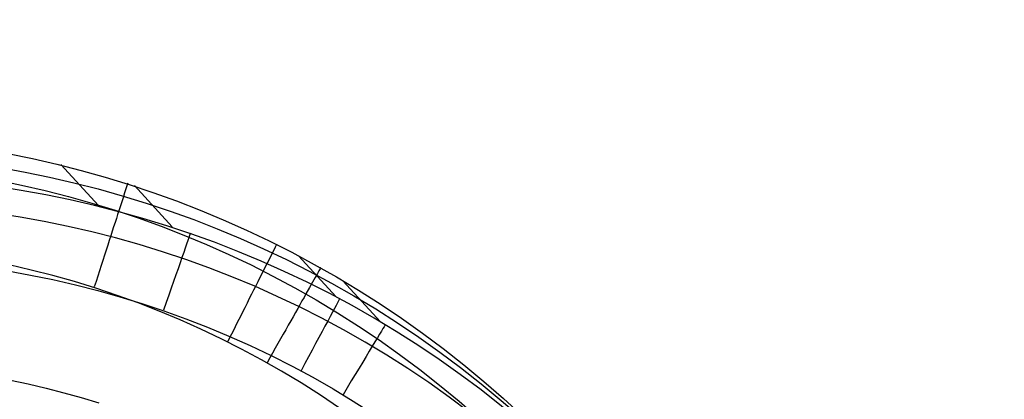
# Model space of a CAD drawing. Extents: x -274 to 274, y -220 to 276.
# Tile 84 of 164: x -202.56 to -193.53, y 233.04 to 236.52. Entities that reach past the tile are written whole.
import ezdxf

# ---------------------------------------------------------------- set-up
doc = ezdxf.new("R2010")
doc.units = 0
doc.layers.add('PREDEFINITO', color=7, linetype='CONTINUOUS')

msp = doc.modelspace()

# ---------------------------------------------------------------- linework, layer by layer
at = {"layer": 'PREDEFINITO'}
for p, q in [((-201.8419, 234.8167, 4.3153), (-202.1875, 235.1937, 1.087)), ((-201.1672, 234.6216, 4.3079), (-201.513, 234.9989, 1.0771)), ((-199.6603, 233.9781, 4.2895), (-200.0067, 234.3562, 1.0526)), ((-199.2534, 233.7488, 4.284), (-199.6, 234.127, 1.0453)), ((-202.6505, 233.2148, 5), (-202.4864, 233.1802, 5)), ((-202.4864, 233.1802, 5), (-202.3232, 233.1419, 5)), ((-202.3232, 233.1419, 5), (-202.1608, 233.1003, 5)), ((-202.1608, 233.1003, 5), (-201.9994, 233.0551, 5)), ((-201.9994, 233.0551, 5), (-201.8389, 233.0066, 5))]:
    msp.add_line(p, q, dxfattribs=at)
at = {"layer": 'PREDEFINITO', "extrusion": (-0.011051, 0.01206, -0.999866)}
msp.add_arc((204.4815, 225.8689, 3.9841), 9.564, 47.87882, 227.11257, dxfattribs=at)
at = {"layer": 'PREDEFINITO', "extrusion": (-1.69153e-16, -9.21748e-17, -1)}
msp.add_arc((204.3399, 225.7094, -2.5), 9.5877, 48.02367, 226.97579, dxfattribs=at)
at = {"layer": 'PREDEFINITO', "extrusion": (-0.004187, 0.004272, -0.999982)}
msp.add_arc((204.5265, 225.931, 1.5265), 9.2802, 47.94883, 227.04905, dxfattribs=at)
at = {"layer": 'PREDEFINITO', "extrusion": (0.008284, -0.009039, 0.999925)}
msp.add_arc((-204.1676, 225.5311, 0.5202), 9.5697, 312.91901, 132.08532, dxfattribs=at)
at = {"layer": 'PREDEFINITO', "extrusion": (0.002889, -0.003384, 0.99999)}
msp.add_arc((-204.1293, 225.4947, 3.4258), 9.357, 312.96915, 132.03142, dxfattribs=at)
at = {"layer": 'PREDEFINITO', "extrusion": (1.90181e-16, -5.08041e-16, -1)}
msp.add_arc((204.1457, 225.5114, -5), 8.8283, 48.00775, 226.99221, dxfattribs=at)
at = {"layer": 'PREDEFINITO', "extrusion": (-0.951649, 0.307187, 1.42268e-06)}
msp.add_arc((-160.7377, 0.9996, 264.0228), 1, 175.52492, 269.99991, dxfattribs=at)
at = {"layer": 'PREDEFINITO', "extrusion": (0.94355, -0.331231, -2.32303e-06)}
msp.add_arc((153.9983, 4.2494, -267.346), 0.75, 4.2739, 90.00013, dxfattribs=at)
at = {"layer": 'PREDEFINITO'}
msp.add_arc((-204.4912, 225.893), 8.5751, 313.00243, 131.99865, dxfattribs=at)
at = {"layer": 'PREDEFINITO', "extrusion": (-0.893391, 0.449281, 1.51458e-05)}
msp.add_arc((-118.5165, 0.9957, 284.2023), 1, 176.78082, 270.00019, dxfattribs=at)
at = {"layer": 'PREDEFINITO', "extrusion": (-0.870959, 0.491356, 1.17772e-05)}
msp.add_arc((-104.8443, 0.9966, 289.1184), 1, 177.18769, 270.00015, dxfattribs=at)
at = {"layer": 'PREDEFINITO', "extrusion": (0.880817, -0.473456, -6.53416e-07)}
msp.add_arc((110.8126, 4.2498, -286.6071), 0.75, 2.98823, 90.00002, dxfattribs=at)
at = {"layer": 'PREDEFINITO', "extrusion": (0.856028, -0.516929, 4.10244e-06)}
msp.add_arc((96.3467, 4.2512, -291.3485), 0.75, 2.55563, 89.99993, dxfattribs=at)

doc.saveas('drawing.dxf')
